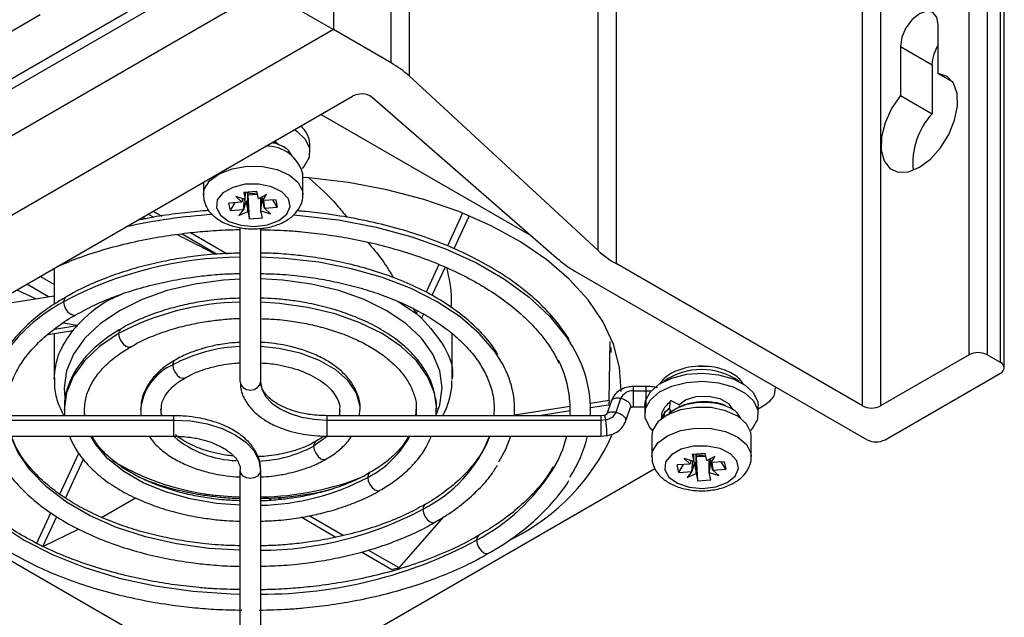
# Model space of a CAD drawing. Header units: millimetres. Extents: x -203 to 471, y -207 to 525.
# Tile 33 of 106: x 432 to 471, y -168 to -145. Entities that reach past the tile are written whole.
import ezdxf

# ---------------------------------------------------------------- set-up
doc = ezdxf.new("R2010")
doc.units = ezdxf.units.MM

msp = doc.modelspace()

# ---------------------------------------------------------------- linework, layer by layer
at = {"color": 7, "linetype": 'Continuous', "lineweight": 25}
for p, q in [((447.394, 0.211), (447.394, -146.766)), ((454.799, -153.607), (454.799, -6.63)), ((455.504, -7.142), (455.504, -154.119)), ((469.335, -157.695), (469.335, -10.718)), ((470.042, -10.718), (470.042, -157.695)), ((470.572, -158.001), (470.572, -11.024)), ((470.719, -158.205), (470.719, -11.228)), ((465.163, -159.695), (465.163, -12.718)), ((465.87, -12.718), (465.87, -159.695)), ((444.425, -116.856), (444.425, -144.947)), ((446.689, -146.255), (446.689, -118.181)), ((362.069, -187.13), (439.782, -142.267)), ((440.132, -142.469), (362.066, -187.536)), ((441.727, -143.39), (360.471, -190.298)), ((441.727, -143.39), (444.425, -144.947)), ((432.937, -144.367), (410.873, -157.105)), ((444.425, -144.947), (363.077, -191.909)), ((446.689, -146.255), (444.425, -144.947)), ((468.133, -146.674), (468.133, -144.753)), ((466.648, -145.61), (466.648, -147.531)), ((466.648, -145.61), (467.885, -146.324)), ((467.885, -146.324), (467.885, -148.245)), ((454.799, -153.607), (447.394, -146.766)), ((468.133, -146.674), (468.696, -146.999)), ((367.63, -192.324), (445.174, -147.558)), ((445.944, -147.603), (453.258, -153.966)), ((466.648, -147.531), (467.885, -148.245)), ((452.203, -153.048), (443.934, -148.274)), ((442.125, -149.319), (442.262, -149.43)), ((443.505, -149.748), (443.505, -149.433)), ((443.23, -151.422), (443.23, -150.605)), ((439.33, -150.932), (439.33, -151.422)), ((439.342, -151.438), (439.352, -151.627)), ((440.975, -151.611), (440.599, -151.495)), ((440.599, -151.495), (440.84, -151.711)), ((440.902, -152.006), (440.943, -151.602)), ((440.913, -151.318), (441.424, -151.282)), ((440.913, -151.318), (440.975, -151.611)), ((440.975, -151.611), (440.978, -151.337)), ((441.084, -151.42), (441.066, -151.333)), ((441.084, -151.42), (441.448, -151.395)), ((441.137, -152.378), (441.084, -151.42)), ((441.486, -151.575), (441.424, -151.282)), ((441.802, -151.41), (441.486, -151.575)), ((441.586, -152.048), (441.58, -151.526)), ((441.658, -151.653), (441.802, -151.41)), ((442.167, -151.617), (441.658, -151.653)), ((442.229, -151.913), (442.048, -151.626)), ((442.167, -151.617), (442.229, -151.913)), ((440.84, -151.711), (440.331, -151.747)), ((440.394, -152.042), (440.331, -151.747)), ((440.394, -152.042), (440.575, -151.73)), ((440.394, -152.042), (440.902, -152.006)), ((440.902, -152.006), (440.721, -152.233)), ((441.69, -151.651), (441.721, -151.948)), ((441.721, -151.948), (442.229, -151.913)), ((441.962, -152.165), (441.721, -151.948)), ((436.953, -152.304), (437.065, -152.361)), ((437.167, -152.181), (437.383, -152.306)), ((437.369, -152.064), (437.699, -152.255)), ((440.721, -152.233), (441.075, -152.084)), ((441.075, -152.084), (441.137, -152.378)), ((441.648, -152.342), (441.137, -152.378)), ((441.648, -152.342), (441.586, -152.048)), ((441.586, -152.048), (441.962, -152.165)), ((449.492, -152.144), (448.897, -153.425)), ((449.742, -152.246), (449.142, -153.537)), ((440.774, -158.751), (440.774, -152.702)), ((441.574, -152.744), (441.574, -158.751)), ((438.496, -152.948), (439.876, -153.745)), ((438.83, -152.907), (440.257, -153.731)), ((433.483, -154.308), (433.483, -155.711)), ((448.558, -154.157), (448.056, -155.238)), ((448.807, -154.259), (448.29, -155.373)), ((465.163, -159.695), (455.504, -154.119)), ((433.483, -154.936), (432.938, -154.622)), ((453.889, -154.411), (465.34, -161.022)), ((433.263, -155.422), (432.408, -154.928)), ((430.963, -155.778), (433.483, -155.388)), ((432.022, -155.151), (432.774, -155.498)), ((446.969, -155.607), (447.67, -156.07)), ((447.551, -155.884), (447.67, -156.07)), ((447.718, -155.965), (447.67, -156.07)), ((447.953, -156.099), (447.881, -156.254)), ((433.494, -156.686), (434.385, -156.548)), ((434.385, -156.548), (433.83, -156.454)), ((433.243, -156.896), (434.215, -156.746)), ((433.483, -156.859), (433.483, -158.65)), ((449.078, -158.65), (449.078, -156.859)), ((455.24, -159.488), (455.267, -157.167)), ((455.315, -157.608), (455.315, -157.402)), ((469.335, -157.695), (465.87, -159.695)), ((470.572, -158.001), (470.042, -157.695)), ((458.735, -158.134), (458.966, -158.134)), ((466.047, -161.022), (470.572, -158.409)), ((456.67, -158.938), (456.174, -158.938)), ((461.779, -158.99), (461.779, -158.966)), ((456.174, -159.104), (456.67, -159.104)), ((447.674, -159.738), (447.645, -160.082)), ((447.673, -159.722), (447.664, -160.082)), ((453.705, -159.725), (451.525, -160.063)), ((455.24, -159.488), (454.5, -159.602)), ((455.205, -159.665), (454.506, -159.773)), ((455.319, -159.5), (455.128, -160.043)), ((455.503, -159.942), (455.694, -159.399)), ((456.174, -159.733), (456.627, -159.733)), ((456.627, -159.7), (456.627, -160.014)), ((457.61, -159.549), (457.595, -159.787)), ((457.931, -159.632), (457.694, -159.51)), ((461.077, -159.81), (461.272, -159.697)), ((461.077, -160.014), (461.077, -159.7)), ((438.174, -160.082), (427.424, -160.082)), ((433.89, -159.885), (433.888, -160.087)), ((438.174, -160.251), (438.174, -160.082)), ((454.924, -160.082), (444.174, -160.082)), ((444.174, -160.082), (444.174, -160.251)), ((445.45, -160.082), (445.465, -159.847)), ((448.457, -160.082), (448.459, -159.806)), ((453.706, -159.897), (452.505, -160.082)), ((455.044, -160.07), (454.923, -160.082)), ((454.924, -160.251), (454.924, -160.082)), ((455.877, -160.304), (456.068, -159.762)), ((457.408, -159.921), (457.378, -160.116)), ((457.591, -160.007), (457.545, -160.066)), ((457.591, -159.977), (457.591, -160.013)), ((457.669, -159.907), (457.692, -159.918)), ((427.424, -160.251), (438.174, -160.251)), ((438.174, -160.882), (438.174, -160.251)), ((444.174, -160.251), (454.924, -160.251)), ((444.174, -160.251), (444.174, -160.882)), ((454.924, -160.251), (455.086, -160.235)), ((454.924, -160.882), (454.924, -160.251)), ((457.254, -160.185), (457.254, -160.23)), ((427.424, -160.882), (438.174, -160.882)), ((444.174, -160.882), (454.924, -160.882)), ((454.925, -160.882), (455.127, -160.861)), ((456.902, -160.871), (456.902, -161.688)), ((460.802, -161.688), (460.802, -160.871)), ((433.702, -163.151), (434.447, -161.546)), ((458.484, -161.584), (458.995, -161.548)), ((458.484, -161.584), (458.546, -161.878)), ((458.546, -161.878), (458.55, -161.608)), ((458.656, -161.687), (458.637, -161.599)), ((458.656, -161.687), (459.019, -161.661)), ((459.057, -161.842), (458.995, -161.548)), ((425.372, -162.055), (438.949, -169.892)), ((433.925, -163.311), (434.631, -161.791)), ((456.914, -161.704), (456.923, -161.893)), ((458.411, -161.977), (457.903, -162.013)), ((457.965, -162.308), (457.903, -162.013)), ((457.965, -162.308), (458.147, -161.996)), ((458.546, -161.878), (458.17, -161.761)), ((458.17, -161.761), (458.411, -161.977)), ((458.474, -162.273), (458.515, -161.868)), ((458.708, -162.644), (458.656, -161.687)), ((459.374, -161.676), (459.057, -161.842)), ((459.158, -162.314), (459.151, -161.793)), ((459.23, -161.92), (459.374, -161.676)), ((459.738, -161.884), (459.23, -161.92)), ((459.262, -161.917), (459.293, -162.215)), ((459.801, -162.179), (459.619, -161.892)), ((459.738, -161.884), (459.801, -162.179)), ((440.774, -168.42), (440.774, -162.214)), ((441.574, -162.214), (441.574, -168.42)), ((443.399, -170.015), (457.018, -162.153)), ((457.965, -162.308), (458.474, -162.273)), ((458.474, -162.273), (458.293, -162.5)), ((458.293, -162.5), (458.646, -162.35)), ((458.646, -162.35), (458.708, -162.644)), ((459.22, -162.608), (459.158, -162.314)), ((459.158, -162.314), (459.534, -162.431)), ((459.293, -162.215), (459.801, -162.179)), ((459.534, -162.431), (459.293, -162.215)), ((459.22, -162.608), (458.708, -162.644)), ((435.341, -164.068), (436.669, -163.304)), ((442.002, -163.395), (441.854, -163.31)), ((442.36, -163.368), (442.231, -163.293)), ((432.796, -165.104), (433.359, -163.891)), ((433.044, -165.21), (433.588, -164.038)), ((444.522, -164.85), (443.158, -164.062)), ((444.807, -164.78), (443.471, -164.009)), ((447.003, -166.048), (448.756, -164.044)), ((433.044, -165.21), (434.443, -164.523)), ((451.286, -164.989), (451.48, -164.879)), ((446.72, -166.119), (445.524, -165.429)), ((447.003, -166.048), (445.793, -165.35))]:
    msp.add_line(p, q, dxfattribs=at)
at = {"color": 7, "linetype": 'Continuous', "lineweight": 25, "flags": 128}
for points in [[(468.133, -144.753), (468.076, -144.457), (467.915, -144.272), (467.674, -144.225), (467.39, -144.324), (467.106, -144.553), (466.865, -144.878), (466.704, -145.249), (466.648, -145.61)], [(466.648, -147.531), (466.304, -148.04), (466.051, -148.597), (465.912, -149.155), (465.897, -149.668), (466.009, -150.091), (466.237, -150.389), (466.563, -150.537), (466.958, -150.522), (467.39, -150.346), (467.822, -150.023), (468.218, -149.581), (468.543, -149.057), (468.772, -148.496), (468.883, -147.944), (468.869, -147.448), (468.729, -147.051), (468.477, -146.785), (468.133, -146.674)], [(442.904, -148.869), (442.992, -148.927), (443.323, -149.239), (443.489, -149.592), (443.475, -149.957), (443.284, -150.306), (443.198, -150.399)], [(439.33, -151.432), (439.366, -151.206), (439.575, -150.875), (439.951, -150.598), (440.457, -150.401), (441.044, -150.304), (441.653, -150.317), (442.227, -150.437), (442.707, -150.654), (443.048, -150.946), (443.216, -151.285), (443.23, -151.409)], [(455.703, -159.129), (455.704, -159.105), (455.638, -158.188), (455.398, -157.281), (454.987, -156.395), (454.409, -155.541), (453.672, -154.728), (452.785, -153.967), (451.758, -153.267), (450.603, -152.636), (449.336, -152.082), (447.97, -151.613), (446.524, -151.233), (445.014, -150.947), (443.458, -150.758), (443.23, -150.739)], [(439.841, -151.931), (440.002, -152.225), (440.335, -152.465), (440.796, -152.619), (441.323, -152.666), (441.843, -152.601), (442.288, -152.432), (442.597, -152.181), (442.727, -151.883), (442.663, -151.577), (442.411, -151.306), (442.007, -151.106), (441.505, -151.003), (440.972, -151.012), (440.481, -151.131), (440.098, -151.345), (439.875, -151.624), (439.841, -151.931)], [(442.851, -152.21), (443.107, -152.23), (444.625, -152.411), (446.097, -152.692), (447.502, -153.07), (448.821, -153.54), (450.038, -154.095), (451.134, -154.728), (452.096, -155.43), (452.91, -156.192), (453.565, -157.003), (453.71, -157.224)], [(450.913, -157.81), (450.743, -157.557), (450.144, -156.855), (449.391, -156.205), (448.498, -155.617), (447.479, -155.101), (446.353, -154.667), (445.138, -154.321), (443.855, -154.07), (442.526, -153.917), (441.574, -153.87)], [(440.774, -154.724), (440.122, -154.767), (438.991, -154.923), (437.917, -155.18), (436.926, -155.531), (436.042, -155.967), (435.288, -156.477), (434.68, -157.049), (434.235, -157.669), (433.964, -158.321), (433.873, -158.99), (433.904, -159.382)], [(448.442, -160.082), (448.597, -159.659), (448.688, -158.99), (448.597, -158.321), (448.325, -157.669), (447.88, -157.049), (447.273, -156.477), (446.518, -155.967), (445.634, -155.531), (444.643, -155.18), (443.569, -154.923), (442.439, -154.767), (441.574, -154.718)], [(433.938, -155.431), (433.933, -155.434), (433.872, -155.505), (433.85, -155.617)], [(433.85, -155.617), (433.872, -155.755), (433.933, -155.896), (434.025, -156.02), (434.133, -156.107), (434.241, -156.145), (434.333, -156.127), (434.335, -156.126)], [(448.476, -159.809), (448.387, -159.186), (448.119, -158.542), (447.681, -157.931), (447.082, -157.367), (446.338, -156.864), (445.467, -156.435), (444.49, -156.089), (443.431, -155.836), (442.317, -155.681), (441.574, -155.636)], [(436.011, -156.864), (435.266, -157.367), (434.668, -157.931), (434.229, -158.542), (433.962, -159.186), (433.872, -159.845), (433.872, -159.881)], [(436.096, -156.68), (436.093, -156.681), (436.032, -156.752), (436.011, -156.864)], [(436.011, -156.864), (436.032, -157.002), (436.093, -157.143), (436.185, -157.267), (436.293, -157.354), (436.402, -157.392), (436.493, -157.374), (436.499, -157.371)], [(445.479, -159.848), (445.473, -159.715), (445.333, -159.202), (445.01, -158.717), (444.52, -158.281), (443.883, -157.914), (443.129, -157.631), (442.288, -157.445), (441.574, -157.371)], [(438.217, -157.903), (438.213, -157.905), (438.152, -157.975), (438.13, -158.088)], [(438.13, -158.088), (438.152, -158.225), (438.213, -158.367), (438.305, -158.49), (438.413, -158.578), (438.521, -158.615), (438.613, -158.597), (438.618, -158.594)], [(456.627, -159.7), (456.657, -159.49), (456.848, -159.141), (457.202, -158.838), (457.689, -158.605), (458.27, -158.46), (458.899, -158.415), (459.524, -158.475), (460.094, -158.634), (460.564, -158.879), (460.895, -159.191), (461.06, -159.544), (461.077, -159.7)], [(440.774, -158.751), (440.805, -158.876), (440.891, -158.982), (441.021, -159.052), (441.174, -159.077), (441.327, -159.052), (441.457, -158.982), (441.544, -158.876), (441.574, -158.751)], [(441.574, -158.751), (441.624, -159.043), (441.772, -159.325), (442.012, -159.584), (442.336, -159.812), (442.73, -159.999), (443.179, -160.137), (443.667, -160.223), (444.174, -160.251)], [(456.643, -160.17), (456.657, -159.804), (456.848, -159.456), (457.202, -159.152), (457.689, -158.919), (458.27, -158.774), (458.899, -158.73), (459.524, -158.789), (460.094, -158.948), (460.564, -159.194), (460.895, -159.505), (461.06, -159.858), (461.047, -160.224), (460.856, -160.572), (460.769, -160.666)], [(456.67, -159.104), (456.869, -159.112), (456.873, -159.112)], [(457.96, -159.653), (458.224, -159.461), (458.643, -159.329), (459.12, -159.31), (459.567, -159.407), (459.904, -159.601), (460.066, -159.84)], [(457.694, -159.51), (457.678, -159.504), (457.663, -159.501), (457.649, -159.501), (457.637, -159.505), (457.626, -159.512), (457.618, -159.522), (457.613, -159.534), (457.61, -159.549)], [(434.685, -160.082), (434.677, -160), (434.675, -159.968)], [(437.693, -160.082), (437.691, -160.072), (437.67, -159.816)], [(444.679, -159.874), (444.657, -160.072), (444.655, -160.082)], [(460.802, -160.871), (460.788, -160.735), (460.62, -160.396), (460.279, -160.104), (459.798, -159.887), (459.225, -159.766), (458.615, -159.754), (458.029, -159.851), (457.523, -160.048), (457.147, -160.325), (456.938, -160.656), (456.902, -160.871)], [(438.174, -160.251), (438.838, -160.289), (439.475, -160.401), (440.063, -160.582), (440.578, -160.826), (441.001, -161.124), (441.315, -161.463), (441.509, -161.831), (441.574, -162.214)], [(456.935, -160.666), (456.809, -160.523), (456.643, -160.17)], [(440.774, -165.358), (439.55, -165.282), (438.283, -165.104), (437.069, -164.828), (435.932, -164.459), (434.893, -164.004), (433.971, -163.471), (433.182, -162.871), (432.543, -162.215), (432.065, -161.514), (431.787, -160.882)], [(440.774, -163.592), (439.84, -163.519), (438.811, -163.342), (437.846, -163.07), (436.972, -162.71), (436.212, -162.271), (435.588, -161.767), (435.117, -161.21), (434.925, -160.882)], [(444.171, -160.894), (444.142, -160.922), (443.653, -161.276)], [(450.904, -161.895), (451.179, -161.393), (451.375, -160.882)], [(456.902, -161.699), (456.938, -161.472), (457.147, -161.142), (457.523, -160.864), (458.029, -160.667), (458.615, -160.57), (459.225, -160.583), (459.798, -160.704), (460.279, -160.921), (460.62, -161.213), (460.788, -161.551), (460.802, -161.676)], [(443.73, -161.096), (443.674, -161.163), (443.653, -161.276)], [(443.653, -161.276), (443.674, -161.413), (443.735, -161.555), (443.827, -161.678), (443.935, -161.766), (444.044, -161.803), (444.132, -161.788)], [(457.413, -162.198), (457.573, -162.491), (457.907, -162.731), (458.368, -162.885), (458.894, -162.933), (459.415, -162.867), (459.86, -162.698), (460.168, -162.447), (460.299, -162.149), (460.234, -161.844), (459.983, -161.572), (459.579, -161.372), (459.077, -161.269), (458.544, -161.278), (458.053, -161.398), (457.67, -161.611), (457.446, -161.891), (457.413, -162.198)], [(429.101, -161.785), (429.209, -161.997), (429.746, -162.814), (430.449, -163.588), (431.309, -164.307), (432.312, -164.961), (433.445, -165.54), (434.691, -166.037), (436.031, -166.443), (437.446, -166.752), (438.915, -166.961), (440.418, -167.067), (440.774, -167.076)], [(441.574, -162.214), (441.544, -162.339), (441.457, -162.445), (441.327, -162.516), (441.174, -162.541), (441.021, -162.516), (440.891, -162.445), (440.805, -162.339), (440.774, -162.214)], [(445.85, -162.32), (445.794, -162.387), (445.772, -162.499)], [(445.772, -162.499), (445.794, -162.637), (445.855, -162.778), (445.947, -162.902), (446.055, -162.989), (446.163, -163.027), (446.252, -163.011)], [(448.013, -163.565), (447.954, -163.634), (447.932, -163.747)], [(447.932, -163.747), (447.954, -163.884), (448.015, -164.025), (448.107, -164.149), (448.215, -164.236), (448.324, -164.274), (448.41, -164.259)], [(450.114, -164.781), (450.058, -164.848), (450.036, -164.961)], [(450.036, -164.961), (450.058, -165.098), (450.119, -165.24), (450.211, -165.363), (450.319, -165.451), (450.427, -165.488), (450.514, -165.473)]]:
    msp.add_lwpolyline(points, dxfattribs=at)
at = {"color": 7, "linetype": 'Continuous', "lineweight": 25}
for centre, radius, start, end in [((469.477, -146.398), 1.594, 147.5288, 177.3446), ((444.743, -149.678), 3.938, 47.6809, 60.3777), ((445.523, -148.208), 0.737, 55.1451, 118.239), ((470.041, -150.197), 2.908, 137.8436, 185.2704), ((442.56, -149.476), 0.946, 2.5872, 51.9591), ((441.814, -150.982), 1.466, 14.9165, 91.2822), ((441.281, -150.666), 0.701, 252.1295, 282.9389), ((441.048, -173.783), 21.629, 93.6189, 102.6801), ((440.824, -168.662), 14.791, 90.1915, 118.1279), ((457.45, -150.696), 3.938, 227.6809, 240.3777), ((455.885, -150.913), 4.027, 229.2876, 240.2876), ((436.996, -161.51), 6.68, 118.0952, 146.2117), ((440.897, -165.964), 10.329, 90.6827, 118.237), ((441.017, -163.497), 6.131, 92.266, 118.0843), ((449.654, -159.884), 4.85, 357.6584, 33.2613), ((447.779, -159.87), 3.751, 356.7519, 33.3081), ((469.688, -158.377), 0.769, 62.6097, 117.3903), ((439.002, -160.045), 2.142, 114.017, 174.5848), ((449.296, -159.861), 4.409, 357.1269, 26.3423), ((470.495, -158.205), 0.218, 290.7834, 69.2166), ((458.852, -160.828), 2.557, 54.8867, 125.1133), ((456.148, -159.599), 0.496, 86.9154, 156.2725), ((457.862, -159.758), 0.144, 29.1412, 61.5569), ((465.516, -159.013), 0.769, 242.6097, 297.3903), ((455.059, -159.754), 0.482, 273.1073, 336.9289), ((457.642, -159.973), 0.0508, 56.5644, 184.1261), ((457.733, -159.785), 0.138, 180.9772, 242.4339), ((444.002, -159.04), 3.887, 297.101, 331.6963), ((445.47, -158.848), 5.483, 296.6883, 338.2154), ((447.7, -157.392), 8.387, 296.7918, 335.6827), ((448.808, -159.656), 4.924, 328.6612, 345.5791), ((449.233, -159.622), 5.304, 327.276, 346.2543), ((440.751, -157.882), 3.963, 229.8025, 268.0433), ((441.294, -156.838), 5.026, 272.4277, 297.9936), ((465.693, -160.339), 0.769, 242.6097, 297.3903), ((458.853, -160.932), 0.701, 252.1295, 282.9389), ((440.908, -153.189), 10.069, 239.318, 269.2413), ((441.479, -152.255), 11.009, 270.4953, 292.4227), ((446.212, -157.823), 8.098, 298.1778, 327.1341), ((441.38, -154.232), 9.362, 271.1903, 297.9808), ((441.488, -151.665), 13.693, 270.3623, 298.0769), ((441.621, -149.282), 17.794, 269.8489, 298.2224)]:
    msp.add_arc(centre, radius, start, end, dxfattribs=at)
for centre, major_axis, ratio, start_param, end_param in [((441.166, -151.436), (0.355, 1.739), 0.151781, 1.682895, 1.760474), ((441.153, -151.53), (0.446, 1.544), 0.071485, 1.663948, 1.905015), ((441.362, -151.554), (-0.25, 1.835), 0.199314, 1.591238, 1.836421), ((441.213, -151.742), (0.207, 1.915), 0.21181, 4.574826, 4.810285), ((441.409, -151.419), (-0.407, 1.687), 0.109622, 4.546646, 4.636179), ((441.395, -151.351), (-0.412, 1.461), 0.111349, 4.260234, 4.51102), ((458.738, -161.702), (0.355, 1.739), 0.151781, 1.682895, 1.760474), ((458.724, -161.796), (0.446, 1.544), 0.071485, 1.663948, 1.905015), ((458.934, -161.821), (-0.25, 1.835), 0.199314, 1.591238, 1.836421), ((458.784, -162.008), (0.207, 1.915), 0.21181, 4.574826, 4.810285), ((458.981, -161.685), (-0.407, 1.687), 0.109622, 4.546646, 4.636179), ((458.966, -161.618), (-0.412, 1.461), 0.111349, 4.260234, 4.51102)]:
    msp.add_ellipse(centre, major_axis=major_axis, ratio=ratio, start_param=start_param, end_param=end_param, dxfattribs=at)
for points, knots in [([(442.83, -149.952), (442.789, -149.865), (442.695, -149.67), (442.376, -149.464), (442.096, -149.405), (442.008, -149.387)], [0, 0, 0, 0, 0.3533156, 0.7947575, 1, 1, 1, 1]), ([(442.318, -149.482), (442.284, -149.457), (442.211, -149.404), (442.094, -149.383), (442.032, -149.372)], [0, 0, 0, 0, 0.4724, 1, 1, 1, 1]), ([(443.47, -150.76), (443.848, -151.1), (444.376, -151.576), (444.832, -152.147), (444.962, -152.309)], [0, 0, 0, 0, 0.71581, 1, 1, 1, 1]), ([(439.352, -151.627), (439.379, -151.718), (439.444, -151.933), (439.675, -152.224), (440.028, -152.481), (440.486, -152.667), (441.021, -152.765), (441.584, -152.761), (442.128, -152.653), (442.594, -152.448), (442.95, -152.165), (443.16, -151.827), (443.252, -151.554), (443.225, -151.417), (443.223, -151.403)], [0, 0, 0, 0, 0.061957, 0.146046, 0.234793, 0.331004, 0.42996, 0.528922, 0.628801, 0.730855, 0.823602, 0.908973, 0.990731, 1, 1, 1, 1]), ([(439.557, -152.038), (439.401, -152.05), (438.916, -152.086), (438.102, -152.184), (437.314, -152.303), (436.864, -152.403), (436.733, -152.431)], [0, 0, 0, 0, 0.162239, 0.503778, 0.85624, 1, 1, 1, 1]), ([(453.672, -157.091), (453.505, -156.845), (453.167, -156.351), (452.505, -155.657), (451.737, -155.005), (450.864, -154.407), (449.901, -153.867), (448.858, -153.39), (447.752, -152.981), (446.606, -152.643), (445.431, -152.375), (444.343, -152.196), (443.527, -152.095), (443.112, -152.065), (442.993, -152.056)], [0, 0, 0, 0, 0.092333, 0.185947, 0.279363, 0.372489, 0.465204, 0.557365, 0.648689, 0.738573, 0.825549, 0.912541, 0.974965, 1, 1, 1, 1]), ([(433.628, -154.224), (433.894, -154.112), (434.496, -153.859), (435.51, -153.538), (436.616, -153.256), (437.689, -153.052), (438.647, -152.919), (439.54, -152.836), (440.227, -152.793), (440.654, -152.788), (440.774, -152.786)], [0, 0, 0, 0, 0.1288766, 0.2915655, 0.4505559, 0.6005405, 0.7312325, 0.8339936, 0.9530309, 1, 1, 1, 1]), ([(441.574, -152.793), (441.924, -152.799), (442.467, -152.81), (443.324, -152.881), (444.154, -152.976), (445.122, -153.134), (446.106, -153.345), (447.093, -153.614), (448.059, -153.94), (448.983, -154.319), (449.852, -154.749), (450.654, -155.226), (451.377, -155.744), (452.016, -156.3), (452.56, -156.89), (452.986, -157.464), (453.178, -157.847), (453.263, -158.018)], [0, 0, 0, 0, 0.065325, 0.10165, 0.161754, 0.223743, 0.289793, 0.358195, 0.428258, 0.499445, 0.571402, 0.643912, 0.716884, 0.790345, 0.864464, 0.939608, 1, 1, 1, 1]), ([(438.292, -152.976), (438.41, -153.035), (438.853, -153.256), (439.401, -153.542), (439.802, -153.751)], [0, 0, 0, 0, 0.26739, 1, 1, 1, 1]), ([(445.762, -153.281), (445.958, -153.504), (446.341, -153.941), (446.635, -154.434), (446.78, -154.676)], [0, 0, 0, 0, 0.510383, 1, 1, 1, 1]), ([(440.774, -153.712), (440.471, -153.718), (439.992, -153.729), (439.23, -153.801), (438.481, -153.898), (437.612, -154.059), (436.734, -154.274), (435.859, -154.547), (435.017, -154.88), (434.371, -155.179), (434.036, -155.382), (433.942, -155.439)], [0, 0, 0, 0, 0.119477, 0.188851, 0.303549, 0.421738, 0.5476, 0.677886, 0.811334, 0.946991, 1, 1, 1, 1]), ([(450.866, -157.68), (450.838, -157.63), (450.686, -157.352), (450.285, -156.883), (449.668, -156.283), (448.936, -155.738), (448.116, -155.25), (447.217, -154.825), (446.261, -154.468), (445.279, -154.183), (444.322, -153.975), (443.462, -153.84), (442.655, -153.755), (442.044, -153.712), (441.67, -153.706), (441.574, -153.705)], [0, 0, 0, 0, 0.021454, 0.11848, 0.215274, 0.311648, 0.407422, 0.50236, 0.596013, 0.687283, 0.773042, 0.848116, 0.907417, 0.9762, 1, 1, 1, 1]), ([(448.856, -154.279), (448.951, -154.69), (449.07, -155.208), (449.042, -155.727), (449.036, -155.834)], [0, 0, 0, 0, 0.795255, 1, 1, 1, 1]), ([(434.337, -156.129), (434.575, -155.998), (435.073, -155.724), (435.928, -155.372), (436.85, -155.07), (437.795, -154.836), (438.662, -154.679), (439.455, -154.581), (440.13, -154.521), (440.575, -154.512), (440.774, -154.509)], [0, 0, 0, 0, 0.138551, 0.289385, 0.437742, 0.580398, 0.716873, 0.815088, 0.917342, 1, 1, 1, 1]), ([(441.574, -154.512), (441.861, -154.518), (442.317, -154.528), (443.043, -154.598), (443.762, -154.691), (444.593, -154.847), (445.428, -155.053), (446.255, -155.314), (447.049, -155.628), (447.793, -155.99), (448.473, -156.396), (449.078, -156.841), (449.599, -157.32), (450.032, -157.829), (450.371, -158.367), (450.607, -158.936), (450.74, -159.515), (450.722, -159.904), (450.713, -160.094)], [0, 0, 0, 0, 0.056374, 0.089685, 0.144721, 0.201375, 0.261618, 0.323861, 0.387466, 0.451956, 0.517052, 0.582641, 0.64878, 0.715733, 0.784077, 0.854801, 0.929424, 1, 1, 1, 1]), ([(433.942, -155.439), (433.788, -155.527), (433.381, -155.76), (432.803, -156.19), (432.215, -156.723), (431.772, -157.216), (431.57, -157.543), (431.495, -157.665)], [0, 0, 0, 0, 0.143305, 0.37899, 0.616741, 0.856773, 1, 1, 1, 1]), ([(434.385, -156.548), (434.747, -156.183), (435.217, -155.708), (435.968, -155.388), (436.141, -155.315)], [0, 0, 0, 0, 0.769702, 1, 1, 1, 1]), ([(440.774, -155.478), (440.543, -155.484), (440.164, -155.495), (439.554, -155.564), (438.934, -155.66), (438.224, -155.82), (437.517, -156.03), (436.834, -156.3), (436.356, -156.521), (436.131, -156.663), (436.098, -156.684)], [0, 0, 0, 0, 0.1329749, 0.2177432, 0.3576075, 0.5013297, 0.6540004, 0.8116361, 0.9727847, 1, 1, 1, 1]), ([(448.376, -159.191), (448.355, -159.087), (448.293, -158.778), (448.031, -158.29), (447.625, -157.741), (447.098, -157.241), (446.477, -156.796), (445.776, -156.412), (445.017, -156.094), (444.216, -155.841), (443.458, -155.668), (442.759, -155.559), (442.156, -155.491), (441.76, -155.481), (441.574, -155.476)], [0, 0, 0, 0, 0.050019, 0.14866, 0.247475, 0.345807, 0.443235, 0.53935, 0.633547, 0.724132, 0.81423, 0.879587, 0.943644, 1, 1, 1, 1]), ([(431.635, -159.596), (431.635, -159.57), (431.633, -159.332), (431.759, -158.891), (432.018, -158.281), (432.413, -157.699), (432.917, -157.146), (433.54, -156.635), (434.019, -156.294), (434.313, -156.141), (434.337, -156.129)], [0, 0, 0, 0, 0.021376, 0.190465, 0.354776, 0.515235, 0.673355, 0.83019, 0.986202, 1, 1, 1, 1]), ([(436.503, -157.378), (436.56, -157.342), (436.811, -157.185), (437.335, -156.954), (438.043, -156.7), (438.756, -156.514), (439.411, -156.391), (440.045, -156.312), (440.488, -156.274), (440.744, -156.269), (440.774, -156.269)], [0, 0, 0, 0, 0.054352, 0.235533, 0.412276, 0.577342, 0.722359, 0.840902, 0.98101, 1, 1, 1, 1]), ([(447.881, -156.254), (448.203, -156.621), (448.858, -157.367), (449.159, -158.224), (449.077, -158.648), (449.077, -158.65)], [0, 0, 0, 0, 0.491284, 0.998034, 1, 1, 1, 1]), ([(441.574, -156.278), (441.785, -156.284), (442.136, -156.294), (442.705, -156.36), (443.287, -156.451), (443.949, -156.602), (444.602, -156.799), (445.23, -157.046), (445.812, -157.337), (446.331, -157.667), (446.777, -158.029), (447.142, -158.42), (447.424, -158.835), (447.601, -159.277), (447.687, -159.58), (447.674, -159.737), (447.674, -159.738)], [0, 0, 0, 0, 0.064842, 0.107592, 0.178033, 0.250266, 0.326767, 0.405455, 0.485543, 0.566524, 0.648278, 0.731076, 0.815797, 0.904281, 0.999812, 1, 1, 1, 1]), ([(433.484, -158.65), (433.516, -158.317), (433.579, -157.659), (434.005, -157.048), (434.215, -156.746)], [0, 0, 0, 0, 0.506506, 1, 1, 1, 1]), ([(436.098, -156.684), (435.93, -156.785), (435.557, -157.007), (435.067, -157.405), (434.621, -157.867), (434.264, -158.374), (434.013, -158.924), (433.876, -159.435), (433.886, -159.759), (433.89, -159.885)], [0, 0, 0, 0, 0.123412, 0.2733109, 0.4249756, 0.5787881, 0.7357305, 0.8978225, 1, 1, 1, 1]), ([(434.675, -159.953), (434.679, -159.776), (434.687, -159.436), (434.87, -158.939), (435.16, -158.471), (435.565, -158.034), (436.011, -157.664), (436.359, -157.462), (436.503, -157.378)], [0, 0, 0, 0, 0.195313, 0.376502, 0.549304, 0.717718, 0.884045, 1, 1, 1, 1]), ([(440.774, -157.214), (440.63, -157.22), (440.374, -157.229), (439.946, -157.295), (439.486, -157.389), (438.976, -157.547), (438.545, -157.719), (438.31, -157.857), (438.22, -157.91)], [0, 0, 0, 0, 0.150972, 0.268816, 0.46246, 0.660241, 0.869414, 1, 1, 1, 1]), ([(445.469, -159.781), (445.471, -159.758), (445.487, -159.554), (445.368, -159.188), (445.114, -158.722), (444.744, -158.322), (444.291, -157.982), (443.781, -157.708), (443.241, -157.499), (442.727, -157.357), (442.228, -157.266), (441.857, -157.216), (441.631, -157.209), (441.574, -157.207)], [0, 0, 0, 0, 0.017074, 0.147254, 0.266834, 0.385821, 0.501755, 0.612958, 0.716477, 0.814876, 0.888908, 0.972155, 1, 1, 1, 1]), ([(438.22, -157.91), (438.16, -157.942), (437.941, -158.06), (437.628, -158.31), (437.289, -158.658), (437.04, -159.056), (436.888, -159.458), (436.885, -159.727), (436.883, -159.843)], [0, 0, 0, 0, 0.072205, 0.259817, 0.450888, 0.645856, 0.846932, 1, 1, 1, 1]), ([(438.622, -158.602), (438.675, -158.569), (438.851, -158.459), (439.226, -158.307), (439.682, -158.166), (440.134, -158.074), (440.484, -158.021), (440.703, -158.013), (440.774, -158.01)], [0, 0, 0, 0, 0.098292, 0.330164, 0.561939, 0.733374, 0.91344, 1, 1, 1, 1]), ([(441.574, -158.015), (441.692, -158.019), (441.91, -158.028), (442.281, -158.086), (442.689, -158.172), (443.135, -158.311), (443.549, -158.488), (443.917, -158.699), (444.222, -158.938), (444.457, -159.195), (444.61, -159.467), (444.685, -159.69), (444.669, -159.826), (444.664, -159.868)], [0, 0, 0, 0, 0.066006, 0.123069, 0.216451, 0.311221, 0.410578, 0.511783, 0.614277, 0.718567, 0.826973, 0.945828, 1, 1, 1, 1]), ([(458.983, -158.15), (458.902, -158.145), (458.65, -158.131), (458.284, -158.188), (457.9, -158.304), (457.583, -158.462), (457.334, -158.648), (457.247, -158.793), (457.214, -158.848)], [0, 0, 0, 0, 0.108555, 0.339039, 0.494148, 0.674398, 0.875029, 1, 1, 1, 1]), ([(460.509, -158.879), (460.487, -158.838), (460.385, -158.647), (460.059, -158.408), (459.603, -158.231), (459.243, -158.154), (459.038, -158.15), (458.983, -158.15)], [0, 0, 0, 0, 0.092473, 0.432978, 0.688493, 0.915818, 1, 1, 1, 1]), ([(433.497, -158.598), (433.495, -158.73), (433.489, -159.069), (433.606, -159.567), (433.775, -159.913), (433.85, -160.065)], [0, 0, 0, 0, 0.262889, 0.675763, 1, 1, 1, 1]), ([(437.685, -159.822), (437.685, -159.752), (437.686, -159.581), (437.814, -159.308), (438.048, -159.012), (438.319, -158.773), (438.541, -158.648), (438.622, -158.602)], [0, 0, 0, 0, 0.174021, 0.421701, 0.649442, 0.871297, 1, 1, 1, 1]), ([(440.788, -158.782), (440.785, -158.823), (440.77, -159.031), (440.9, -159.382), (441.164, -159.789), (441.524, -160.121), (441.967, -160.4), (442.445, -160.606), (442.915, -160.742), (443.356, -160.827), (443.77, -160.875), (444.053, -160.88), (444.174, -160.882)], [0, 0, 0, 0, 0.033726, 0.171872, 0.296439, 0.418466, 0.53365, 0.660126, 0.755649, 0.835258, 0.929424, 1, 1, 1, 1]), ([(444.174, -160.082), (443.958, -160.074), (443.654, -160.063), (443.229, -159.99), (442.89, -159.907), (442.531, -159.776), (442.212, -159.614), (441.947, -159.426), (441.746, -159.223), (441.622, -159.01), (441.566, -158.857), (441.581, -158.768), (441.584, -158.75)], [0, 0, 0, 0, 0.151817, 0.212907, 0.312381, 0.412576, 0.51691, 0.622711, 0.730324, 0.842253, 0.966928, 1, 1, 1, 1]), ([(448.705, -160.082), (448.725, -160.05), (448.846, -159.849), (448.972, -159.454), (449.076, -159.022), (449.066, -158.769), (449.063, -158.702)], [0, 0, 0, 0, 0.075631, 0.465961, 0.857805, 1, 1, 1, 1]), ([(456.174, -158.937), (456.104, -158.941), (455.946, -158.951), (455.7, -159.044), (455.455, -159.223), (455.366, -159.404), (455.319, -159.499)], [0, 0, 0, 0, 0.188845, 0.423532, 0.699475, 1, 1, 1, 1]), ([(456.174, -158.939), (456.174, -158.931), (456.174, -158.944), (456.174, -159.005), (456.174, -159.053), (456.174, -159.104)], [0, 0, 0, 0, 0.5, 0.5, 1, 1, 1, 1]), ([(456.67, -158.939), (456.67, -158.931), (456.67, -158.944), (456.67, -159.005), (456.67, -159.053), (456.67, -159.104)], [0, 0, 0, 0, 0.5, 0.5, 1, 1, 1, 1]), ([(457.128, -158.992), (457.046, -158.974), (456.897, -158.942), (456.741, -158.938), (456.67, -158.937)], [0, 0, 0, 0, 0.548789, 1, 1, 1, 1]), ([(448.459, -159.806), (448.464, -159.721), (448.476, -159.548), (448.426, -159.38), (448.4, -159.294)], [0, 0, 0, 0, 0.4904387, 1, 1, 1, 1]), ([(456.174, -159.104), (456.174, -159.148), (456.174, -159.215), (456.174, -159.319), (456.174, -159.401), (456.174, -159.48), (456.174, -159.573), (456.174, -159.667), (456.174, -159.718), (456.174, -159.734), (456.174, -159.732), (456.174, -159.732)], [0, 0, 0, 0, 0.1720514, 0.2648032, 0.3596668, 0.4546882, 0.547875, 0.7212291, 0.8945833, 0.9877701, 1, 1, 1, 1]), ([(456.67, -159.104), (456.67, -159.148), (456.67, -159.215), (456.67, -159.319), (456.67, -159.401), (456.67, -159.48), (456.67, -159.573), (456.67, -159.667), (456.67, -159.719), (456.67, -159.734), (456.67, -159.731), (456.67, -159.73)], [0, 0, 0, 0, 0.1683477, 0.2591028, 0.3519243, 0.4449002, 0.536081, 0.7057034, 0.8753258, 0.9665066, 1, 1, 1, 1]), ([(461.272, -159.697), (461.431, -159.585), (461.725, -159.377), (461.741, -159.11), (461.749, -158.988)], [0, 0, 0, 0, 0.540715, 1, 1, 1, 1]), ([(455.325, -159.502), (455.328, -159.488), (455.335, -159.46), (455.373, -159.428), (455.422, -159.402), (455.483, -159.387), (455.572, -159.379), (455.646, -159.391), (455.694, -159.399)], [0, 0, 0, 0, 0.139378, 0.285759, 0.435022, 0.584037, 0.729735, 1, 1, 1, 1]), ([(455.694, -159.399), (455.742, -159.414), (455.816, -159.436), (455.904, -159.485), (455.965, -159.53), (456.015, -159.578), (456.06, -159.642), (456.085, -159.708), (456.067, -159.746), (456.062, -159.759)], [0, 0, 0, 0, 0.212911, 0.327689, 0.445081, 0.562668, 0.677986, 0.892508, 1, 1, 1, 1]), ([(456.07, -159.761), (456.07, -159.761), (456.071, -159.761), (456.091, -159.748), (456.123, -159.738), (456.152, -159.733), (456.167, -159.733), (456.174, -159.733)], [0, 0, 0, 0, 0.24764, 0.544004, 0.797383, 0.905462, 1, 1, 1, 1]), ([(457.61, -159.549), (457.492, -159.663), (457.288, -159.859), (457.283, -160.09), (457.28, -160.186)], [0, 0, 0, 0, 0.58257, 1, 1, 1, 1]), ([(460.393, -160.204), (460.355, -160.122), (460.264, -159.929), (459.859, -159.698), (459.293, -159.556), (458.655, -159.555), (458.035, -159.691), (457.739, -159.882), (457.591, -159.977)], [0, 0, 0, 0, 0.131521, 0.30521, 0.478931, 0.652555, 0.826411, 1, 1, 1, 1]), ([(459.835, -159.716), (459.816, -159.704), (459.673, -159.613), (459.254, -159.537), (458.67, -159.531), (458.086, -159.662), (457.808, -159.841), (457.67, -159.931)], [0, 0, 0, 0, 0.037049, 0.277815, 0.518462, 0.759397, 1, 1, 1, 1]), ([(434.698, -160.082), (434.685, -160.039), (434.671, -159.996), (434.675, -159.953), (434.675, -159.953)], [0, 0, 0, 0, 0.992843, 1, 1, 1, 1]), ([(436.883, -159.843), (436.877, -159.889), (436.865, -159.97), (436.889, -160.048), (436.899, -160.082)], [0, 0, 0, 0, 0.5661429, 1, 1, 1, 1]), ([(437.712, -160.082), (437.696, -160.038), (437.664, -159.95), (437.678, -159.864), (437.685, -159.822)], [0, 0, 0, 0, 0.506943, 1, 1, 1, 1]), ([(441.56, -162.182), (441.563, -162.142), (441.579, -161.934), (441.448, -161.583), (441.185, -161.176), (440.825, -160.844), (440.382, -160.565), (439.904, -160.359), (439.434, -160.223), (438.993, -160.137), (438.578, -160.09), (438.295, -160.085), (438.174, -160.082)], [0, 0, 0, 0, 0.033726, 0.171872, 0.296439, 0.418466, 0.53365, 0.660126, 0.755649, 0.835258, 0.929424, 1, 1, 1, 1]), ([(444.664, -159.868), (444.672, -159.938), (444.68, -160.008), (444.648, -160.082), (444.648, -160.082)], [0, 0, 0, 0, 0.990776, 1, 1, 1, 1]), ([(455.127, -160.042), (455.127, -160.042), (455.127, -160.042), (455.112, -160.052), (455.084, -160.063), (455.057, -160.068), (455.044, -160.07)], [0, 0, 0, 0, 0.218931, 0.526675, 0.789557, 1, 1, 1, 1]), ([(455.044, -160.071), (455.046, -160.071), (455.05, -160.072), (455.058, -160.094), (455.069, -160.14), (455.079, -160.197), (455.086, -160.235)], [0, 0, 0, 0, 0.195217, 0.407482, 0.615021, 1, 1, 1, 1]), ([(455.14, -160.029), (455.142, -160.021), (455.148, -159.998), (455.183, -159.971), (455.231, -159.945), (455.292, -159.93), (455.381, -159.922), (455.455, -159.934), (455.503, -159.942)], [0, 0, 0, 0, 0.086451, 0.241835, 0.400277, 0.558456, 0.713115, 1, 1, 1, 1]), ([(455.503, -159.942), (455.551, -159.957), (455.625, -159.979), (455.713, -160.028), (455.774, -160.072), (455.824, -160.121), (455.869, -160.185), (455.894, -160.251), (455.876, -160.289), (455.871, -160.302)], [0, 0, 0, 0, 0.212818, 0.327547, 0.444888, 0.562424, 0.677691, 0.89212, 1, 1, 1, 1]), ([(457.595, -159.787), (457.466, -159.901), (457.322, -160.03), (457.308, -160.179), (457.307, -160.196)], [0, 0, 0, 0, 0.890222, 1, 1, 1, 1]), ([(455.086, -160.235), (455.092, -160.278), (455.102, -160.345), (455.113, -160.449), (455.121, -160.53), (455.128, -160.609), (455.134, -160.701), (455.137, -160.795), (455.134, -160.847), (455.13, -160.863), (455.127, -160.86), (455.127, -160.86)], [0, 0, 0, 0, 0.171482, 0.263928, 0.358477, 0.453185, 0.546063, 0.718844, 0.891625, 0.984504, 1, 1, 1, 1]), ([(455.127, -160.861), (455.19, -160.851), (455.332, -160.828), (455.546, -160.728), (455.757, -160.557), (455.836, -160.391), (455.877, -160.304)], [0, 0, 0, 0, 0.190044, 0.424081, 0.698541, 1, 1, 1, 1]), ([(440.774, -165.178), (440.488, -165.172), (440.032, -165.162), (439.306, -165.093), (438.587, -164.999), (437.756, -164.843), (436.92, -164.637), (436.093, -164.376), (435.299, -164.063), (434.555, -163.701), (433.876, -163.295), (433.271, -162.85), (432.749, -162.37), (432.318, -161.861), (431.995, -161.362), (431.869, -161.031), (431.812, -160.882)], [0, 0, 0, 0, 0.067116, 0.106773, 0.172296, 0.239745, 0.311467, 0.385569, 0.461293, 0.538071, 0.615571, 0.693657, 0.772398, 0.852109, 0.933474, 1, 1, 1, 1]), ([(434.082, -160.882), (434.158, -161.055), (434.322, -161.425), (434.727, -161.948), (435.249, -162.449), (435.872, -162.894), (436.573, -163.278), (437.331, -163.596), (438.132, -163.849), (438.89, -164.022), (439.589, -164.131), (440.192, -164.2), (440.589, -164.21), (440.774, -164.214)], [0, 0, 0, 0, 0.092049, 0.197435, 0.302306, 0.406212, 0.508719, 0.60918, 0.705787, 0.801877, 0.87158, 0.939897, 1, 1, 1, 1]), ([(440.774, -163.412), (440.563, -163.406), (440.213, -163.396), (439.644, -163.331), (439.062, -163.239), (438.399, -163.089), (437.746, -162.891), (437.118, -162.644), (436.537, -162.354), (436.017, -162.024), (435.573, -161.661), (435.208, -161.278), (435.043, -161.013), (434.962, -160.882)], [0, 0, 0, 0, 0.079935, 0.132637, 0.219475, 0.308521, 0.402829, 0.499834, 0.598564, 0.698396, 0.799179, 0.901251, 1, 1, 1, 1]), ([(437.212, -160.882), (437.226, -160.909), (437.322, -161.086), (437.611, -161.366), (438.056, -161.709), (438.568, -161.982), (439.108, -162.191), (439.622, -162.333), (440.121, -162.425), (440.491, -162.475), (440.718, -162.482), (440.774, -162.483)], [0, 0, 0, 0, 0.027526, 0.185351, 0.339126, 0.486626, 0.623934, 0.754451, 0.852647, 0.963067, 1, 1, 1, 1]), ([(438.174, -160.882), (438.391, -160.89), (438.695, -160.902), (439.12, -160.975), (439.458, -161.058), (439.818, -161.189), (440.137, -161.351), (440.402, -161.539), (440.603, -161.742), (440.726, -161.955), (440.783, -162.107), (440.767, -162.196), (440.764, -162.215)], [0, 0, 0, 0, 0.151819, 0.21291, 0.312386, 0.412583, 0.516919, 0.622722, 0.730337, 0.842267, 0.966945, 1, 1, 1, 1]), ([(440.508, -161.66), (440.48, -161.658), (440.351, -161.652), (440.068, -161.602), (439.659, -161.519), (439.213, -161.379), (438.801, -161.202), (438.464, -161.014), (438.301, -160.88), (438.234, -160.824)], [0, 0, 0, 0, 0.029561, 0.136707, 0.312046, 0.489993, 0.676551, 0.866582, 1, 1, 1, 1]), ([(444.046, -160.878), (444.019, -160.902), (443.934, -160.978), (443.811, -161.043), (443.727, -161.089)], [0, 0, 0, 0, 0.308821, 1, 1, 1, 1]), ([(444.128, -161.781), (444.189, -161.748), (444.408, -161.63), (444.717, -161.379), (444.997, -161.111), (445.104, -160.932), (445.134, -160.882)], [0, 0, 0, 0, 0.138083, 0.496869, 0.86227, 1, 1, 1, 1]), ([(447.377, -160.882), (447.311, -160.996), (447.159, -161.26), (446.781, -161.656), (446.338, -162.026), (445.989, -162.229), (445.846, -162.312)], [0, 0, 0, 0, 0.2186889, 0.5106451, 0.7989841, 1, 1, 1, 1]), ([(446.25, -163.006), (446.418, -162.906), (446.791, -162.683), (447.282, -162.285), (447.726, -161.822), (448.065, -161.354), (448.203, -161.028), (448.264, -160.882)], [0, 0, 0, 0, 0.175561, 0.3888, 0.604552, 0.823359, 1, 1, 1, 1]), ([(450.538, -160.882), (450.468, -161.059), (450.318, -161.435), (449.934, -161.991), (449.432, -162.544), (448.809, -163.055), (448.329, -163.396), (448.036, -163.549), (448.012, -163.561)], [0, 0, 0, 0, 0.181628, 0.385146, 0.585699, 0.784621, 0.982499, 1, 1, 1, 1]), ([(443.727, -161.089), (443.674, -161.121), (443.497, -161.231), (443.122, -161.383), (442.666, -161.524), (442.215, -161.616), (441.826, -161.674), (441.567, -161.682), (441.457, -161.686)], [0, 0, 0, 0, 0.093805, 0.315093, 0.536288, 0.699897, 0.871743, 1, 1, 1, 1]), ([(440.774, -166.898), (440.425, -166.891), (439.881, -166.88), (439.025, -166.809), (438.194, -166.714), (437.226, -166.556), (436.242, -166.345), (435.255, -166.076), (434.29, -165.75), (433.365, -165.371), (432.496, -164.941), (431.695, -164.465), (430.971, -163.946), (430.333, -163.39), (429.789, -162.801), (429.362, -162.226), (429.171, -161.843), (429.085, -161.673)], [0, 0, 0, 0, 0.0653246, 0.1016497, 0.1617538, 0.2237426, 0.2897926, 0.3581952, 0.4282583, 0.4994447, 0.5714016, 0.6439124, 0.7168839, 0.7903453, 0.8644642, 0.9396079, 1, 1, 1, 1]), ([(456.923, -161.893), (456.951, -161.984), (457.016, -162.2), (457.247, -162.49), (457.599, -162.747), (458.057, -162.933), (458.593, -163.031), (459.156, -163.027), (459.7, -162.919), (460.165, -162.715), (460.521, -162.432), (460.732, -162.094), (460.824, -161.821), (460.797, -161.684), (460.794, -161.67)], [0, 0, 0, 0, 0.0619572, 0.1460459, 0.2347931, 0.3310038, 0.4299597, 0.5289221, 0.6288009, 0.7308553, 0.8236016, 0.9089728, 0.9907307, 1, 1, 1, 1]), ([(431.483, -162.01), (431.51, -162.061), (431.663, -162.338), (432.064, -162.808), (432.681, -163.407), (433.412, -163.952), (434.233, -164.44), (435.131, -164.865), (436.087, -165.223), (437.07, -165.507), (438.026, -165.715), (438.886, -165.85), (439.694, -165.936), (440.304, -165.979), (440.678, -165.984), (440.774, -165.986)], [0, 0, 0, 0, 0.021454, 0.11848, 0.215274, 0.311648, 0.407422, 0.50236, 0.596013, 0.687283, 0.773042, 0.848116, 0.907417, 0.9762, 1, 1, 1, 1]), ([(441.574, -162.476), (441.718, -162.471), (441.974, -162.461), (442.402, -162.395), (442.862, -162.301), (443.373, -162.143), (443.803, -161.971), (444.038, -161.834), (444.128, -161.781)], [0, 0, 0, 0, 0.150972, 0.268816, 0.46246, 0.660241, 0.869414, 1, 1, 1, 1]), ([(448.406, -164.251), (448.561, -164.163), (448.968, -163.93), (449.545, -163.5), (450.134, -162.968), (450.576, -162.474), (450.778, -162.147), (450.854, -162.025)], [0, 0, 0, 0, 0.1433046, 0.3789897, 0.6167411, 0.8567733, 1, 1, 1, 1]), ([(445.846, -162.312), (445.788, -162.348), (445.538, -162.505), (445.014, -162.736), (444.306, -162.99), (443.593, -163.176), (442.938, -163.299), (442.304, -163.379), (441.861, -163.416), (441.605, -163.421), (441.574, -163.421)], [0, 0, 0, 0, 0.054352, 0.235533, 0.412276, 0.577342, 0.722359, 0.840902, 0.98101, 1, 1, 1, 1]), ([(453.033, -162.086), (452.945, -162.234), (452.722, -162.607), (452.224, -163.182), (451.56, -163.8), (450.857, -164.336), (450.335, -164.641), (450.11, -164.773)], [0, 0, 0, 0, 0.1488094, 0.3770089, 0.6036121, 0.8292525, 1, 1, 1, 1]), ([(428.676, -162.599), (428.844, -162.845), (429.181, -163.339), (429.844, -164.033), (430.611, -164.685), (431.484, -165.283), (432.448, -165.823), (433.491, -166.3), (434.596, -166.709), (435.742, -167.047), (436.918, -167.315), (438.005, -167.496), (438.984, -167.61), (439.888, -167.684), (440.502, -167.695), (440.832, -167.701)], [0, 0, 0, 0, 0.083676, 0.168513, 0.253171, 0.337566, 0.421588, 0.505108, 0.58787, 0.669327, 0.748148, 0.826985, 0.883556, 0.937464, 1, 1, 1, 1]), ([(436.966, -162.557), (437.173, -162.636), (437.631, -162.812), (438.385, -163.014), (439.124, -163.162), (439.815, -163.256), (440.341, -163.309), (440.671, -163.316), (440.774, -163.319)], [0, 0, 0, 0, 0.181972, 0.401367, 0.607574, 0.757132, 0.923536, 1, 1, 1, 1]), ([(450.51, -165.465), (450.688, -165.363), (451.159, -165.094), (451.832, -164.604), (452.536, -164.005), (453.132, -163.357), (453.506, -162.893), (453.645, -162.64), (453.653, -162.624)], [0, 0, 0, 0, 0.129507, 0.341241, 0.554472, 0.769314, 0.986168, 1, 1, 1, 1]), ([(441.574, -163.322), (441.854, -163.315), (442.285, -163.304), (442.957, -163.231), (443.594, -163.131), (444.098, -163.034), (444.346, -162.962), (444.363, -162.957)], [0, 0, 0, 0, 0.291587, 0.45015, 0.711622, 0.97975, 1, 1, 1, 1]), ([(441.574, -164.212), (441.805, -164.206), (442.184, -164.196), (442.795, -164.126), (443.415, -164.03), (444.124, -163.87), (444.831, -163.66), (445.514, -163.39), (445.992, -163.17), (446.218, -163.027), (446.25, -163.006)], [0, 0, 0, 0, 0.132975, 0.217743, 0.357608, 0.50133, 0.654, 0.811636, 0.972785, 1, 1, 1, 1]), ([(448.012, -163.561), (447.773, -163.693), (447.276, -163.967), (446.42, -164.318), (445.499, -164.62), (444.554, -164.854), (443.686, -165.011), (442.893, -165.109), (442.219, -165.169), (441.773, -165.178), (441.574, -165.182)], [0, 0, 0, 0, 0.138551, 0.289385, 0.437742, 0.580398, 0.716873, 0.815088, 0.917342, 1, 1, 1, 1]), ([(441.574, -165.979), (441.878, -165.972), (442.357, -165.961), (443.118, -165.889), (443.868, -165.792), (444.737, -165.631), (445.614, -165.416), (446.489, -165.143), (447.332, -164.81), (447.977, -164.511), (448.312, -164.308), (448.406, -164.251)], [0, 0, 0, 0, 0.1194766, 0.1888511, 0.3035486, 0.4217383, 0.5475998, 0.6778864, 0.8113339, 0.9469909, 1, 1, 1, 1]), ([(450.11, -164.773), (450.041, -164.816), (449.686, -165.036), (448.954, -165.382), (447.928, -165.802), (446.84, -166.153), (445.732, -166.434), (444.66, -166.638), (443.702, -166.771), (442.808, -166.855), (442.121, -166.897), (441.695, -166.902), (441.574, -166.904)], [0, 0, 0, 0, 0.03221, 0.16552, 0.298055, 0.429148, 0.557262, 0.678118, 0.783429, 0.866233, 0.962153, 1, 1, 1, 1]), ([(441.516, -167.7), (441.899, -167.692), (442.483, -167.681), (443.39, -167.606), (444.247, -167.509), (445.248, -167.346), (446.268, -167.129), (447.295, -166.851), (448.305, -166.514), (449.273, -166.115), (450.014, -165.764), (450.401, -165.53), (450.51, -165.465)], [0, 0, 0, 0, 0.11494, 0.174932, 0.274236, 0.376715, 0.486004, 0.599317, 0.715545, 0.833833, 0.953614, 1, 1, 1, 1])]:
    msp.add_open_spline(points, degree=3, knots=knots, dxfattribs=at)
for points in [[(441.075, -152.084), (441.072, -151.834), (441.069, -151.584), (441.066, -151.333)], [(447.881, -156.254), (447.813, -156.192), (447.743, -156.13), (447.67, -156.07)], [(434.385, -156.548), (434.326, -156.613), (434.269, -156.679), (434.215, -156.746)], [(455.24, -159.488), (455.23, -159.547), (455.218, -159.606), (455.205, -159.665)], [(458.646, -162.35), (458.643, -162.1), (458.64, -161.85), (458.637, -161.599)], [(447.003, -166.048), (446.91, -166.072), (446.815, -166.096), (446.72, -166.119)]]:
    msp.add_open_spline(points, degree=3, dxfattribs=at)

doc.saveas('drawing.dxf')
